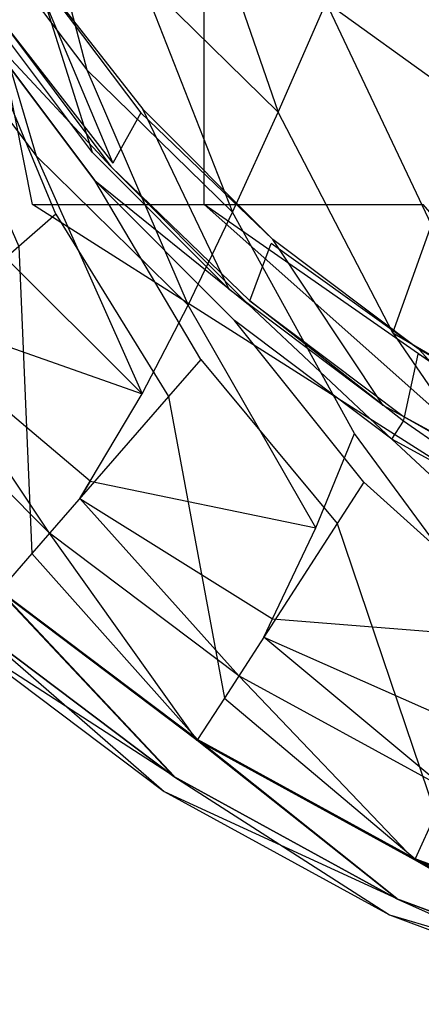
# Model space of a CAD drawing. Extents: x 0 to 0.37, y -0.56 to 0.
# Tile 2 of 26: x 0.07 to 0.111, y -0.553 to -0.451. Entities that reach past the tile are written whole.
import ezdxf

# ---------------------------------------------------------------- set-up
doc = ezdxf.new("R2010")
doc.units = 0
doc.layers.add('L0_WC_N_567510__0___REPLACEMTFO', color=7, linetype='CONTINUOUS')

msp = doc.modelspace()

# ---------------------------------------------------------------- linework, layer by layer
at = {"layer": 'L0_WC_N_567510__0___REPLACEMTFO', "color": 8}
for points, invisible_edges in [([(0.071262, -0.470463, 0.355781), (0.059459, -0.411724, 0.30968), (0.036403, -0.411724, 0.355781), (0.071262, -0.470463, 0.355781)], 14), ([(0.059459, -0.411724, 0.30968), (0.071262, -0.470463, 0.355781), (0.08891, -0.470463, 0.320497), (0.059459, -0.411724, 0.30968)], 13), ([(0.08891, -0.470463, 0.320497), (0.08891, -0.411724, 0.270597), (0.059459, -0.411724, 0.30968), (0.08891, -0.470463, 0.320497)], 14), ([(0.08891, -0.411724, 0.270597), (0.08891, -0.470463, 0.320497), (0.11145, -0.470463, 0.290584), (0.08891, -0.411724, 0.270597)], 13), ([(0.11145, -0.470463, 0.290584), (0.132985, -0.411724, 0.244482), (0.08891, -0.411724, 0.270597), (0.11145, -0.470463, 0.290584)], 13), ([(0.070052, -0.430793, 0.262664), (0.076863, -0.456601, 0.278893), (0.063967, -0.439493, 0.280361), (0.070052, -0.430793, 0.262664)], 14), ([(0.070052, -0.430793, 0.262664), (0.082355, -0.447057, 0.260841), (0.076863, -0.456601, 0.278893), (0.070052, -0.430793, 0.262664)], 14), ([(0.0881, -0.436632, 0.245475), (0.096542, -0.460963, 0.259188), (0.082355, -0.447057, 0.260841), (0.0881, -0.436632, 0.245475)], 14), ([(0.0881, -0.436632, 0.245475), (0.101456, -0.449672, 0.243553), (0.096542, -0.460963, 0.259188), (0.0881, -0.436632, 0.245475)], 14), ([(0.106462, -0.437279, 0.230778), (0.116367, -0.460437, 0.241884), (0.101456, -0.449672, 0.243553), (0.106462, -0.437279, 0.230778)], 13), ([(0.116367, -0.460437, 0.241884), (0.106462, -0.437279, 0.230778), (0.120463, -0.447197, 0.229079), (0.116367, -0.460437, 0.241884)], 14), ([(0.063967, -0.439493, 0.280361), (0.071635, -0.465462, 0.299368), (0.058206, -0.447683, 0.300382), (0.063967, -0.439493, 0.280361)], 14), ([(0.063967, -0.439493, 0.280361), (0.076863, -0.456601, 0.278893), (0.071635, -0.465462, 0.299368), (0.063967, -0.439493, 0.280361)], 14), ([(0.07126, -0.445556, 0.346106), (0.077442, -0.465123, 0.340021), (0.065512, -0.449246, 0.339658), (0.07126, -0.445556, 0.346106)], 13), ([(0.071009, -0.445877, 0.349064), (0.082605, -0.460649, 0.346469), (0.07126, -0.445556, 0.346106), (0.071009, -0.445877, 0.349064)], 14), ([(0.077442, -0.465123, 0.340021), (0.07126, -0.445556, 0.346106), (0.082605, -0.460649, 0.346469), (0.077442, -0.465123, 0.340021)], 14), ([(0.071009, -0.445877, 0.349064), (0.067556, -0.450297, 0.389741), (0.079521, -0.466219, 0.389685), (0.071009, -0.445877, 0.349064)], 14), ([(0.082605, -0.460649, 0.346469), (0.071009, -0.445877, 0.349064), (0.082395, -0.461027, 0.349399), (0.082605, -0.460649, 0.346469)], 13), ([(0.071009, -0.445877, 0.349064), (0.079521, -0.466219, 0.389685), (0.082395, -0.461027, 0.349399), (0.071009, -0.445877, 0.349064)], 14), ([(0.058206, -0.447683, 0.300382), (0.071635, -0.465462, 0.299368), (0.066421, -0.473893, 0.321619), (0.058206, -0.447683, 0.300382)], 14), ([(0.082355, -0.447057, 0.260841), (0.091837, -0.471266, 0.277634), (0.076863, -0.456601, 0.278893), (0.082355, -0.447057, 0.260841)], 14), ([(0.082355, -0.447057, 0.260841), (0.096542, -0.460963, 0.259188), (0.091837, -0.471266, 0.277634), (0.082355, -0.447057, 0.260841)], 14), ([(0.096542, -0.460963, 0.259188), (0.101456, -0.449672, 0.243553), (0.112299, -0.472562, 0.257704), (0.096542, -0.460963, 0.259188)], 14), ([(0.112299, -0.472562, 0.257704), (0.101456, -0.449672, 0.243553), (0.116367, -0.460437, 0.241884), (0.112299, -0.472562, 0.257704)], 14), ([(0.065485, -0.451778, 0.397633), (0.079336, -0.466552, 0.392271), (0.067334, -0.450581, 0.392352), (0.065485, -0.451778, 0.397633)], 14), ([(0.067334, -0.450581, 0.392352), (0.079521, -0.466219, 0.389685), (0.067556, -0.450297, 0.389741), (0.067334, -0.450581, 0.392352)], 14), ([(0.079521, -0.466219, 0.389685), (0.067334, -0.450581, 0.392352), (0.079336, -0.466552, 0.392271), (0.079521, -0.466219, 0.389685)], 13), ([(0.073679, -0.471462, 0.400031), (0.065485, -0.451778, 0.397633), (0.061032, -0.454633, 0.400031), (0.073679, -0.471462, 0.400031)], 14), ([(0.079336, -0.466552, 0.392271), (0.065485, -0.451778, 0.397633), (0.077677, -0.468, 0.397551), (0.079336, -0.466552, 0.392271)], 13), ([(0.077677, -0.468, 0.397551), (0.065485, -0.451778, 0.397633), (0.073679, -0.471462, 0.400031), (0.077677, -0.468, 0.397551)], 14), ([(0.061032, -0.454633, 0.400031), (0.069851, -0.474783, 0.400031), (0.073679, -0.471462, 0.400031), (0.061032, -0.454633, 0.400031)], 14), ([(0.076863, -0.456601, 0.278893), (0.087255, -0.480836, 0.298514), (0.071635, -0.465462, 0.299368), (0.076863, -0.456601, 0.278893)], 14), ([(0.076863, -0.456601, 0.278893), (0.091837, -0.471266, 0.277634), (0.087255, -0.480836, 0.298514), (0.076863, -0.456601, 0.278893)], 14), ([(0.082605, -0.460649, 0.346469), (0.091495, -0.47922, 0.340348), (0.077442, -0.465123, 0.340021), (0.082605, -0.460649, 0.346469)], 13), ([(0.082395, -0.461027, 0.349399), (0.095981, -0.474067, 0.346796), (0.082605, -0.460649, 0.346469), (0.082395, -0.461027, 0.349399)], 13), ([(0.091495, -0.47922, 0.340348), (0.082605, -0.460649, 0.346469), (0.095981, -0.474067, 0.346796), (0.091495, -0.47922, 0.340348)], 14), ([(0.082395, -0.461027, 0.349399), (0.079521, -0.466219, 0.389685), (0.093628, -0.480375, 0.38964), (0.082395, -0.461027, 0.349399)], 14), ([(0.095981, -0.474067, 0.346796), (0.082395, -0.461027, 0.349399), (0.095821, -0.474495, 0.3497), (0.095981, -0.474067, 0.346796)], 14), ([(0.093628, -0.480375, 0.38964), (0.095821, -0.474495, 0.3497), (0.082395, -0.461027, 0.349399), (0.093628, -0.480375, 0.38964)], 14), ([(0.091837, -0.471266, 0.277634), (0.096542, -0.460963, 0.259188), (0.108319, -0.483688, 0.276403), (0.091837, -0.471266, 0.277634)], 14), ([(0.108319, -0.483688, 0.276403), (0.096542, -0.460963, 0.259188), (0.112299, -0.472562, 0.257704), (0.108319, -0.483688, 0.276403)], 14), ([(0.071635, -0.465462, 0.299368), (0.082557, -0.489943, 0.321141), (0.066421, -0.473893, 0.321619), (0.071635, -0.465462, 0.299368)], 14), ([(0.071635, -0.465462, 0.299368), (0.087255, -0.480836, 0.298514), (0.082557, -0.489943, 0.321141), (0.071635, -0.465462, 0.299368)], 14), ([(0.077677, -0.468, 0.397551), (0.093488, -0.480752, 0.392203), (0.079336, -0.466552, 0.392271), (0.077677, -0.468, 0.397551)], 14), ([(0.079336, -0.466552, 0.392271), (0.093628, -0.480375, 0.38964), (0.079521, -0.466219, 0.389685), (0.079336, -0.466552, 0.392271)], 14), ([(0.093628, -0.480375, 0.38964), (0.079336, -0.466552, 0.392271), (0.093488, -0.480752, 0.392203), (0.093628, -0.480375, 0.38964)], 13), ([(0.088572, -0.486406, 0.400031), (0.077677, -0.468, 0.397551), (0.073679, -0.471462, 0.400031), (0.088572, -0.486406, 0.400031)], 14), ([(0.093488, -0.480752, 0.392203), (0.077677, -0.468, 0.397551), (0.092046, -0.482417, 0.397483), (0.093488, -0.480752, 0.392203)], 13), ([(0.092046, -0.482417, 0.397483), (0.077677, -0.468, 0.397551), (0.088572, -0.486406, 0.400031), (0.092046, -0.482417, 0.397483)], 14), ([(0.071262, -0.470463, 0.355781), (0.132985, -0.509712, 0.336685), (0.08891, -0.470463, 0.320497), (0.071262, -0.470463, 0.355781)], 13), ([(0.132985, -0.509712, 0.336685), (0.071262, -0.470463, 0.355781), (0.123434, -0.509712, 0.355781), (0.132985, -0.509712, 0.336685)], 14), ([(0.08891, -0.470463, 0.320497), (0.145183, -0.509712, 0.320497), (0.11145, -0.470463, 0.290584), (0.08891, -0.470463, 0.320497)], 13), ([(0.145183, -0.509712, 0.320497), (0.08891, -0.470463, 0.320497), (0.132985, -0.509712, 0.336685), (0.145183, -0.509712, 0.320497)], 14), ([(0.085246, -0.490231, 0.400031), (0.073679, -0.471462, 0.400031), (0.069851, -0.474783, 0.400031), (0.085246, -0.490231, 0.400031)], 13), ([(0.073679, -0.471462, 0.400031), (0.085246, -0.490231, 0.400031), (0.088572, -0.486406, 0.400031), (0.073679, -0.471462, 0.400031)], 14), ([(0.087255, -0.480836, 0.298514), (0.091837, -0.471266, 0.277634), (0.104386, -0.494016, 0.297571), (0.087255, -0.480836, 0.298514)], 14), ([(0.104386, -0.494016, 0.297571), (0.091837, -0.471266, 0.277634), (0.108319, -0.483688, 0.276403), (0.104386, -0.494016, 0.297571)], 14), ([(0.108319, -0.483688, 0.276403), (0.112299, -0.472562, 0.257704), (0.125965, -0.493912, 0.275095), (0.108319, -0.483688, 0.276403)], 14), ([(0.066421, -0.473893, 0.321619), (0.082557, -0.489943, 0.321141), (0.060535, -0.482223, 0.34472), (0.066421, -0.473893, 0.321619)], 14), ([(0.095981, -0.474067, 0.346796), (0.107324, -0.491143, 0.340624), (0.091495, -0.47922, 0.340348), (0.095981, -0.474067, 0.346796)], 13), ([(0.095821, -0.474495, 0.3497), (0.111032, -0.485405, 0.347072), (0.095981, -0.474067, 0.346796), (0.095821, -0.474495, 0.3497)], 13), ([(0.107324, -0.491143, 0.340624), (0.095981, -0.474067, 0.346796), (0.111032, -0.485405, 0.347072), (0.107324, -0.491143, 0.340624)], 14), ([(0.071213, -0.506368, 0.400031), (0.069851, -0.474783, 0.400031), (0.053702, -0.488797, 0.400031), (0.071213, -0.506368, 0.400031)], 13), ([(0.069851, -0.474783, 0.400031), (0.071213, -0.506368, 0.400031), (0.085246, -0.490231, 0.400031), (0.069851, -0.474783, 0.400031)], 14), ([(0.093628, -0.480375, 0.38964), (0.109503, -0.492335, 0.389601), (0.095821, -0.474495, 0.3497), (0.093628, -0.480375, 0.38964)], 14), ([(0.111032, -0.485405, 0.347072), (0.095821, -0.474495, 0.3497), (0.110929, -0.485875, 0.349955), (0.111032, -0.485405, 0.347072)], 14), ([(0.109503, -0.492335, 0.389601), (0.110929, -0.485875, 0.349955), (0.095821, -0.474495, 0.3497), (0.109503, -0.492335, 0.389601)], 14), ([(0.082557, -0.489943, 0.321141), (0.087255, -0.480836, 0.298514), (0.100388, -0.503728, 0.320552), (0.082557, -0.489943, 0.321141)], 14), ([(0.100388, -0.503728, 0.320552), (0.087255, -0.480836, 0.298514), (0.104386, -0.494016, 0.297571), (0.100388, -0.503728, 0.320552)], 14), ([(0.10822, -0.494603, 0.397424), (0.093488, -0.480752, 0.392203), (0.092046, -0.482417, 0.397483), (0.10822, -0.494603, 0.397424)], 14), ([(0.109411, -0.49275, 0.392146), (0.093628, -0.480375, 0.38964), (0.093488, -0.480752, 0.392203), (0.109411, -0.49275, 0.392146)], 14), ([(0.093488, -0.480752, 0.392203), (0.10822, -0.494603, 0.397424), (0.109411, -0.49275, 0.392146), (0.093488, -0.480752, 0.392203)], 13), ([(0.093628, -0.480375, 0.38964), (0.109411, -0.49275, 0.392146), (0.109503, -0.492335, 0.389601), (0.093628, -0.480375, 0.38964)], 13), ([(0.077199, -0.498921, 0.344577), (0.059358, -0.483889, 0.34934), (0.060535, -0.482223, 0.34472), (0.077199, -0.498921, 0.344577)], 14), ([(0.060535, -0.482223, 0.34472), (0.082557, -0.489943, 0.321141), (0.077199, -0.498921, 0.344577), (0.060535, -0.482223, 0.34472)], 14), ([(0.105347, -0.499045, 0.400031), (0.092046, -0.482417, 0.397483), (0.088572, -0.486406, 0.400031), (0.105347, -0.499045, 0.400031)], 14), ([(0.10822, -0.494603, 0.397424), (0.092046, -0.482417, 0.397483), (0.105347, -0.499045, 0.400031), (0.10822, -0.494603, 0.397424)], 14), ([(0.059358, -0.483889, 0.34934), (0.073026, -0.504282, 0.349258), (0.055789, -0.486986, 0.349335), (0.059358, -0.483889, 0.34934)], 13), ([(0.059358, -0.483889, 0.34934), (0.077199, -0.498921, 0.344577), (0.076127, -0.500716, 0.349265), (0.059358, -0.483889, 0.34934)], 13), ([(0.073026, -0.504282, 0.349258), (0.059358, -0.483889, 0.34934), (0.076127, -0.500716, 0.349265), (0.073026, -0.504282, 0.349258)], 14), ([(0.108319, -0.483688, 0.276403), (0.122824, -0.504892, 0.296512), (0.104386, -0.494016, 0.297571), (0.108319, -0.483688, 0.276403)], 14), ([(0.122824, -0.504892, 0.296512), (0.108319, -0.483688, 0.276403), (0.125965, -0.493912, 0.275095), (0.122824, -0.504892, 0.296512)], 13), ([(0.111032, -0.485405, 0.347072), (0.124638, -0.500646, 0.340843), (0.107324, -0.491143, 0.340624), (0.111032, -0.485405, 0.347072)], 13), ([(0.109503, -0.492335, 0.389601), (0.126849, -0.501858, 0.38957), (0.110929, -0.485875, 0.349955), (0.109503, -0.492335, 0.389601)], 14), ([(0.110929, -0.485875, 0.349955), (0.127479, -0.494432, 0.347291), (0.111032, -0.485405, 0.347072), (0.110929, -0.485875, 0.349955)], 13), ([(0.127479, -0.494432, 0.347291), (0.110929, -0.485875, 0.349955), (0.127436, -0.494935, 0.350157), (0.127479, -0.494432, 0.347291)], 14), ([(0.126849, -0.501858, 0.38957), (0.127436, -0.494935, 0.350157), (0.110929, -0.485875, 0.349955), (0.126849, -0.501858, 0.38957)], 14), ([(0.124638, -0.500646, 0.340843), (0.111032, -0.485405, 0.347072), (0.127479, -0.494432, 0.347291), (0.124638, -0.500646, 0.340843)], 14), ([(0.067825, -0.510264, 0.349247), (0.055789, -0.486986, 0.349335), (0.073026, -0.504282, 0.349258), (0.067825, -0.510264, 0.349247)], 14), ([(0.102597, -0.503304, 0.400031), (0.088572, -0.486406, 0.400031), (0.085246, -0.490231, 0.400031), (0.102597, -0.503304, 0.400031)], 13), ([(0.088572, -0.486406, 0.400031), (0.102597, -0.503304, 0.400031), (0.105347, -0.499045, 0.400031), (0.088572, -0.486406, 0.400031)], 14), ([(0.053702, -0.488797, 0.400031), (0.067887, -0.510193, 0.400031), (0.071213, -0.506368, 0.400031), (0.053702, -0.488797, 0.400031)], 14), ([(0.090995, -0.521274, 0.400031), (0.085246, -0.490231, 0.400031), (0.071213, -0.506368, 0.400031), (0.090995, -0.521274, 0.400031)], 13), ([(0.077199, -0.498921, 0.344577), (0.082557, -0.489943, 0.321141), (0.100388, -0.503728, 0.320552), (0.077199, -0.498921, 0.344577)], 14), ([(0.085246, -0.490231, 0.400031), (0.090995, -0.521274, 0.400031), (0.102597, -0.503304, 0.400031), (0.085246, -0.490231, 0.400031)], 14), ([(0.126811, -0.502303, 0.3921), (0.109503, -0.492335, 0.389601), (0.109411, -0.49275, 0.392146), (0.126811, -0.502303, 0.3921)], 14), ([(0.109503, -0.492335, 0.389601), (0.126811, -0.502303, 0.3921), (0.126849, -0.501858, 0.38957), (0.109503, -0.492335, 0.389601)], 13), ([(0.125898, -0.504308, 0.397378), (0.109411, -0.49275, 0.392146), (0.10822, -0.494603, 0.397424), (0.125898, -0.504308, 0.397378)], 14), ([(0.109411, -0.49275, 0.392146), (0.125898, -0.504308, 0.397378), (0.126811, -0.502303, 0.3921), (0.109411, -0.49275, 0.392146)], 13), ([(0.100388, -0.503728, 0.320552), (0.104386, -0.494016, 0.297571), (0.119743, -0.514997, 0.319884), (0.100388, -0.503728, 0.320552)], 14), ([(0.119743, -0.514997, 0.319884), (0.104386, -0.494016, 0.297571), (0.122824, -0.504892, 0.296512), (0.119743, -0.514997, 0.319884)], 14), ([(0.123697, -0.50912, 0.400031), (0.10822, -0.494603, 0.397424), (0.105347, -0.499045, 0.400031), (0.123697, -0.50912, 0.400031)], 14), ([(0.125898, -0.504308, 0.397378), (0.10822, -0.494603, 0.397424), (0.123697, -0.50912, 0.400031), (0.125898, -0.504308, 0.397378)], 14), ([(0.076127, -0.500716, 0.349265), (0.077199, -0.498921, 0.344577), (0.095947, -0.513105, 0.344425), (0.076127, -0.500716, 0.349265)], 14), ([(0.077199, -0.498921, 0.344577), (0.100388, -0.503728, 0.320552), (0.095947, -0.513105, 0.344425), (0.077199, -0.498921, 0.344577)], 14), ([(0.12159, -0.513732, 0.400031), (0.105347, -0.499045, 0.400031), (0.102597, -0.503304, 0.400031), (0.12159, -0.513732, 0.400031)], 13), ([(0.105347, -0.499045, 0.400031), (0.12159, -0.513732, 0.400031), (0.123697, -0.50912, 0.400031), (0.105347, -0.499045, 0.400031)], 14), ([(0.076127, -0.500716, 0.349265), (0.092495, -0.518951, 0.349192), (0.073026, -0.504282, 0.349258), (0.076127, -0.500716, 0.349265)], 13), ([(0.076127, -0.500716, 0.349265), (0.095947, -0.513105, 0.344425), (0.095058, -0.51498, 0.3492), (0.076127, -0.500716, 0.349265)], 14), ([(0.092495, -0.518951, 0.349192), (0.076127, -0.500716, 0.349265), (0.095058, -0.51498, 0.3492), (0.092495, -0.518951, 0.349192)], 14), ([(0.112702, -0.533191, 0.400031), (0.102597, -0.503304, 0.400031), (0.090995, -0.521274, 0.400031), (0.112702, -0.533191, 0.400031)], 13), ([(0.102597, -0.503304, 0.400031), (0.112702, -0.533191, 0.400031), (0.12159, -0.513732, 0.400031), (0.102597, -0.503304, 0.400031)], 14), ([(0.073026, -0.504282, 0.349258), (0.088195, -0.525612, 0.349179), (0.067825, -0.510264, 0.349247), (0.073026, -0.504282, 0.349258)], 13), ([(0.088195, -0.525612, 0.349179), (0.073026, -0.504282, 0.349258), (0.092495, -0.518951, 0.349192), (0.088195, -0.525612, 0.349179)], 14), ([(0.095947, -0.513105, 0.344425), (0.100388, -0.503728, 0.320552), (0.119743, -0.514997, 0.319884), (0.095947, -0.513105, 0.344425)], 14), ([(0.088246, -0.525533, 0.400031), (0.071213, -0.506368, 0.400031), (0.067887, -0.510193, 0.400031), (0.088246, -0.525533, 0.400031)], 13), ([(0.071213, -0.506368, 0.400031), (0.088246, -0.525533, 0.400031), (0.090995, -0.521274, 0.400031), (0.071213, -0.506368, 0.400031)], 14), ([(0.067825, -0.510264, 0.349247), (0.085802, -0.529312, 0.350994), (0.064931, -0.513586, 0.351064), (0.067825, -0.510264, 0.349247)], 13), ([(0.085822, -0.529292, 0.397694), (0.067887, -0.510193, 0.400031), (0.064954, -0.51357, 0.397763), (0.085822, -0.529292, 0.397694)], 14), ([(0.085802, -0.529312, 0.350994), (0.067825, -0.510264, 0.349247), (0.088195, -0.525612, 0.349179), (0.085802, -0.529312, 0.350994)], 14), ([(0.088246, -0.525533, 0.400031), (0.067887, -0.510193, 0.400031), (0.085822, -0.529292, 0.397694), (0.088246, -0.525533, 0.400031)], 14), ([(0.06373, -0.514973, 0.393294), (0.085822, -0.529292, 0.397694), (0.064954, -0.51357, 0.397763), (0.06373, -0.514973, 0.393294)], 14), ([(0.064931, -0.513586, 0.351064), (0.084809, -0.530855, 0.355391), (0.06373, -0.514973, 0.355461), (0.064931, -0.513586, 0.351064)], 14), ([(0.084809, -0.530855, 0.355391), (0.064931, -0.513586, 0.351064), (0.085802, -0.529312, 0.350994), (0.084809, -0.530855, 0.355391)], 13), ([(0.095058, -0.51498, 0.3492), (0.095947, -0.513105, 0.344425), (0.11647, -0.52448, 0.34427), (0.095058, -0.51498, 0.3492)], 14), ([(0.095947, -0.513105, 0.344425), (0.119743, -0.514997, 0.319884), (0.11647, -0.52448, 0.34427), (0.095947, -0.513105, 0.344425)], 14), ([(0.084809, -0.530855, 0.360292), (0.06373, -0.514973, 0.355461), (0.084809, -0.530855, 0.355391), (0.084809, -0.530855, 0.360292)], 13), ([(0.06373, -0.514973, 0.355461), (0.084809, -0.530855, 0.360292), (0.06373, -0.514973, 0.360362), (0.06373, -0.514973, 0.355461)], 14), ([(0.084809, -0.530855, 0.388798), (0.06373, -0.514973, 0.360362), (0.084809, -0.530855, 0.360292), (0.084809, -0.530855, 0.388798)], 13), ([(0.06373, -0.514973, 0.360362), (0.084809, -0.530855, 0.388798), (0.06373, -0.514973, 0.388868), (0.06373, -0.514973, 0.360362)], 14), ([(0.085822, -0.529292, 0.397694), (0.06373, -0.514973, 0.393294), (0.084809, -0.530855, 0.393225), (0.085822, -0.529292, 0.397694)], 13), ([(0.084809, -0.530855, 0.393225), (0.06373, -0.514973, 0.388868), (0.084809, -0.530855, 0.388798), (0.084809, -0.530855, 0.393225)], 13), ([(0.06373, -0.514973, 0.388868), (0.084809, -0.530855, 0.393225), (0.06373, -0.514973, 0.393294), (0.06373, -0.514973, 0.388868)], 14), ([(0.095058, -0.51498, 0.3492), (0.113852, -0.530675, 0.349139), (0.092495, -0.518951, 0.349192), (0.095058, -0.51498, 0.3492)], 13), ([(0.095058, -0.51498, 0.3492), (0.11647, -0.52448, 0.34427), (0.115815, -0.526376, 0.349148), (0.095058, -0.51498, 0.3492)], 14), ([(0.113852, -0.530675, 0.349139), (0.095058, -0.51498, 0.3492), (0.115815, -0.526376, 0.349148), (0.113852, -0.530675, 0.349139)], 14), ([(0.092495, -0.518951, 0.349192), (0.110557, -0.537889, 0.349124), (0.088195, -0.525612, 0.349179), (0.092495, -0.518951, 0.349192)], 13), ([(0.110557, -0.537889, 0.349124), (0.092495, -0.518951, 0.349192), (0.113852, -0.530675, 0.349139), (0.110557, -0.537889, 0.349124)], 14), ([(0.110596, -0.537803, 0.400031), (0.090995, -0.521274, 0.400031), (0.088246, -0.525533, 0.400031), (0.110596, -0.537803, 0.400031)], 13), ([(0.090995, -0.521274, 0.400031), (0.110596, -0.537803, 0.400031), (0.112702, -0.533191, 0.400031), (0.090995, -0.521274, 0.400031)], 14), ([(0.088195, -0.525612, 0.349179), (0.108724, -0.541897, 0.350938), (0.085802, -0.529312, 0.350994), (0.088195, -0.525612, 0.349179)], 13), ([(0.108739, -0.541874, 0.397638), (0.088246, -0.525533, 0.400031), (0.085822, -0.529292, 0.397694), (0.108739, -0.541874, 0.397638)], 14), ([(0.108724, -0.541897, 0.350938), (0.088195, -0.525612, 0.349179), (0.110557, -0.537889, 0.349124), (0.108724, -0.541897, 0.350938)], 14), ([(0.110596, -0.537803, 0.400031), (0.088246, -0.525533, 0.400031), (0.108739, -0.541874, 0.397638), (0.110596, -0.537803, 0.400031)], 14), ([(0.084809, -0.530855, 0.393225), (0.108739, -0.541874, 0.397638), (0.085822, -0.529292, 0.397694), (0.084809, -0.530855, 0.393225)], 14), ([(0.085802, -0.529312, 0.350994), (0.107963, -0.543568, 0.355334), (0.084809, -0.530855, 0.355391), (0.085802, -0.529312, 0.350994)], 14), ([(0.107963, -0.543568, 0.355334), (0.085802, -0.529312, 0.350994), (0.108724, -0.541897, 0.350938), (0.107963, -0.543568, 0.355334)], 13), ([(0.107963, -0.543568, 0.360235), (0.084809, -0.530855, 0.355391), (0.107963, -0.543568, 0.355334), (0.107963, -0.543568, 0.360235)], 13), ([(0.084809, -0.530855, 0.355391), (0.107963, -0.543568, 0.360235), (0.084809, -0.530855, 0.360292), (0.084809, -0.530855, 0.355391)], 14), ([(0.107963, -0.543568, 0.388741), (0.084809, -0.530855, 0.360292), (0.107963, -0.543568, 0.360235), (0.107963, -0.543568, 0.388741)], 13), ([(0.084809, -0.530855, 0.360292), (0.107963, -0.543568, 0.388741), (0.084809, -0.530855, 0.388798), (0.084809, -0.530855, 0.360292)], 14), ([(0.108739, -0.541874, 0.397638), (0.084809, -0.530855, 0.393225), (0.107963, -0.543568, 0.393168), (0.108739, -0.541874, 0.397638)], 13), ([(0.107963, -0.543568, 0.393168), (0.084809, -0.530855, 0.388798), (0.107963, -0.543568, 0.388741), (0.107963, -0.543568, 0.393168)], 13), ([(0.084809, -0.530855, 0.388798), (0.107963, -0.543568, 0.393168), (0.084809, -0.530855, 0.393225), (0.084809, -0.530855, 0.388798)], 14), ([(0.113852, -0.530675, 0.349139), (0.134448, -0.546768, 0.349084), (0.110557, -0.537889, 0.349124), (0.113852, -0.530675, 0.349139)], 13), ([(0.134474, -0.546677, 0.400031), (0.112702, -0.533191, 0.400031), (0.110596, -0.537803, 0.400031), (0.134474, -0.546677, 0.400031)], 13), ([(0.110557, -0.537889, 0.349124), (0.13322, -0.551001, 0.350897), (0.108724, -0.541897, 0.350938), (0.110557, -0.537889, 0.349124)], 13), ([(0.13323, -0.550975, 0.397597), (0.110596, -0.537803, 0.400031), (0.108739, -0.541874, 0.397638), (0.13323, -0.550975, 0.397597)], 14), ([(0.13322, -0.551001, 0.350897), (0.110557, -0.537889, 0.349124), (0.134448, -0.546768, 0.349084), (0.13322, -0.551001, 0.350897)], 14), ([(0.134474, -0.546677, 0.400031), (0.110596, -0.537803, 0.400031), (0.13323, -0.550975, 0.397597), (0.134474, -0.546677, 0.400031)], 14), ([(0.107963, -0.543568, 0.393168), (0.13323, -0.550975, 0.397597), (0.108739, -0.541874, 0.397638), (0.107963, -0.543568, 0.393168)], 14), ([(0.108724, -0.541897, 0.350938), (0.13271, -0.552764, 0.355294), (0.107963, -0.543568, 0.355334), (0.108724, -0.541897, 0.350938)], 14), ([(0.13271, -0.552764, 0.355294), (0.108724, -0.541897, 0.350938), (0.13322, -0.551001, 0.350897), (0.13271, -0.552764, 0.355294)], 13), ([(0.13271, -0.552764, 0.360194), (0.107963, -0.543568, 0.355334), (0.13271, -0.552764, 0.355294), (0.13271, -0.552764, 0.360194)], 13), ([(0.107963, -0.543568, 0.355334), (0.13271, -0.552764, 0.360194), (0.107963, -0.543568, 0.360235), (0.107963, -0.543568, 0.355334)], 14), ([(0.13271, -0.552764, 0.3887), (0.107963, -0.543568, 0.360235), (0.13271, -0.552764, 0.360194), (0.13271, -0.552764, 0.3887)], 13), ([(0.107963, -0.543568, 0.360235), (0.13271, -0.552764, 0.3887), (0.107963, -0.543568, 0.388741), (0.107963, -0.543568, 0.360235)], 14), ([(0.13323, -0.550975, 0.397597), (0.107963, -0.543568, 0.393168), (0.13271, -0.552764, 0.393127), (0.13323, -0.550975, 0.397597)], 13), ([(0.13271, -0.552764, 0.393127), (0.107963, -0.543568, 0.388741), (0.13271, -0.552764, 0.3887), (0.13271, -0.552764, 0.393127)], 13), ([(0.107963, -0.543568, 0.388741), (0.13271, -0.552764, 0.393127), (0.107963, -0.543568, 0.393168), (0.107963, -0.543568, 0.388741)], 14)]:
    msp.add_3dface(points, dxfattribs=dict(at, invisible_edges=invisible_edges))

doc.saveas('drawing.dxf')
